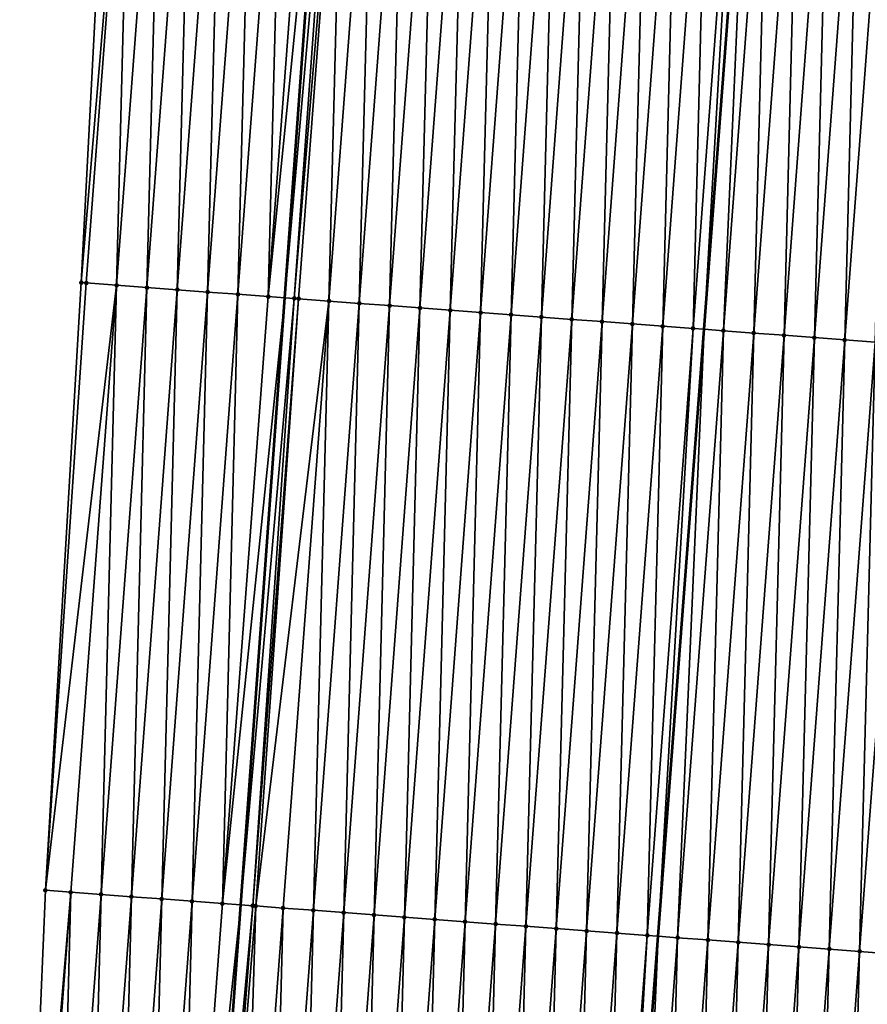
# Model space of a CAD drawing. Header units: feet. Extents: x 2017353 to 2024169, y 808050 to 818690.
# Tile 2 of 256: x 2023294 to 2023322, y 808108 to 808140. Entities that reach past the tile are written whole.
import ezdxf

# ---------------------------------------------------------------- set-up
doc = ezdxf.new("R2010")
doc.units = ezdxf.units.FT
doc.header["$MEASUREMENT"] = 0
for name, color, linetype, lineweight in [('EP_Travel Lane', 172, 'Continuous', 53), ('SB-Road Shots', 141, 'Continuous', 100), ('SB-Road X-Section', 40, 'Continuous', 13), ('STRIPING', 60, 'Continuous', 53)]:
    doc.layers.add(name, color=color, linetype=linetype, lineweight=lineweight)
doc.layers.add('I-77-MM15-17_SB-Surface-BORDER', color=7, linetype='Continuous')
doc.layers.add('I-77-MM15-17_SB-Surface-TIN', color=7, linetype='Continuous')

msp = doc.modelspace()

# ---------------------------------------------------------------- linework, layer by layer
at = {"layer": 'EP_Travel Lane'}
msp.add_polyline3d([(2023297.144549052, 808053.1801918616, 262.108566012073), (2023298.465888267, 808071.3906786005, 261.7733498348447), (2023299.91304432, 808091.3351529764, 261.4158986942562), (2023301.360191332, 808111.2795027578, 261.0518906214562), (2023302.807317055, 808131.2235591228, 260.6724204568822), (2023304.254431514, 808151.1674602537, 260.2847669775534), (2023305.701522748, 808171.1110412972, 259.8802588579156), (2023307.148635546, 808191.05491953, 259.4914116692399), (2023308.595765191, 808210.9990299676, 259.1147900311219), (2023310.154967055, 808231.0268265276, 258.8486127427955), (2023311.716789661, 808250.964768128, 258.6502714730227), (2023313.27859072, 808270.9024346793, 258.4243651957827), (2023314.840405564, 808290.8402771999, 258.2161055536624), (2023316.402233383, 808310.7782853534, 258.0244667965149)], dxfattribs=at)
at = {"layer": 'I-77-MM15-17_SB-Surface-BORDER', "color": 3, "linetype": 'Continuous', "lineweight": -3}
msp.add_polyline3d([(2023294.088055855, 808091.7698975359, 261.1344554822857), (2023294.932003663, 808111.7585623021, 260.7044004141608), (2023296.110239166, 808131.7229791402, 260.3272365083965), (2023297.15125774, 808151.6981492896, 259.9702686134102), (2023298.536597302, 808171.646936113, 259.5940518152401), (2023301.162724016, 808191.5014400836, 259.1899146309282), (2023302.276685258, 808211.470397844, 258.7962262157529), (2023303.975671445, 808231.5116485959, 258.5690934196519)], dxfattribs=at)
at = {"layer": 'I-77-MM15-17_SB-Surface-TIN', "color": 128, "linetype": 'Continuous', "lineweight": -3}
for points in [[(2023296.110239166, 808131.7229791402, 260.3272365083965), (2023297.782666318, 808151.6509801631, 259.9984541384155), (2023297.15125774, 808151.6981492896, 259.9702686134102)], [(2023296.110239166, 808131.7229791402, 260.3272365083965), (2023296.276037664, 808131.710602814, 260.3351396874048), (2023297.782666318, 808151.6509801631, 259.9984541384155)], [(2023296.276037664, 808131.710602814, 260.3351396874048), (2023297.273260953, 808131.63612819, 260.3808356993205), (2023297.782666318, 808151.6509801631, 259.9984541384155)], [(2023297.273260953, 808131.63612819, 260.3808356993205), (2023298.77987859, 808151.5763597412, 260.0364686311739), (2023297.782666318, 808151.6509801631, 259.9984541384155)], [(2023297.273260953, 808131.63612819, 260.3808356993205), (2023298.270473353, 808131.5615094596, 260.4189390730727), (2023298.77987859, 808151.5763597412, 260.0364686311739)], [(2023298.270473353, 808131.5615094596, 260.4189390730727), (2023299.777085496, 808151.5016682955, 260.0707410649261), (2023298.77987859, 808151.5763597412, 260.0364686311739)], [(2023298.270473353, 808131.5615094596, 260.4189390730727), (2023299.267710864, 808131.4872230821, 260.4745533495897), (2023299.777085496, 808151.5016682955, 260.0707410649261)], [(2023299.267710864, 808131.4872230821, 260.4745533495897), (2023300.774312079, 808151.4272372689, 260.1187343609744), (2023299.777085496, 808151.5016682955, 260.0707410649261)], [(2023299.267710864, 808131.4872230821, 260.4745533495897), (2023300.264953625, 808131.413006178, 260.5338280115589), (2023300.774312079, 808151.4272372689, 260.1187343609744)], [(2023300.264953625, 808131.413006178, 260.5338280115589), (2023301.771539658, 808151.3528194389, 260.1674229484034), (2023300.774312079, 808151.4272372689, 260.1187343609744)], [(2023300.264953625, 808131.413006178, 260.5338280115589), (2023301.262183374, 808131.3386170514, 260.5840286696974), (2023301.771539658, 808151.3528194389, 260.1674229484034)], [(2023301.262183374, 808131.3386170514, 260.5840286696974), (2023302.768756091, 808151.2782540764, 260.2083384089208), (2023301.771539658, 808151.3528194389, 260.1674229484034)], [(2023301.262183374, 808131.3386170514, 260.5840286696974), (2023302.259421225, 808131.2643351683, 260.6398797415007), (2023302.768756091, 808151.2782540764, 260.2083384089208)], [(2023302.259421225, 808131.2643351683, 260.6398797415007), (2023303.765982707, 808151.2038235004, 260.2563554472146), (2023302.768756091, 808151.2782540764, 260.2083384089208)], [(2023302.259421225, 808131.2643351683, 260.6398797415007), (2023304.254431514, 808151.1674602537, 260.2847669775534), (2023303.765982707, 808151.2038235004, 260.2563554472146)], [(2023302.259421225, 808131.2643351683, 260.6398797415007), (2023302.807317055, 808131.2235591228, 260.6724204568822), (2023304.254431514, 808151.1674602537, 260.2847669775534)], [(2023304.543140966, 808151.1459668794, 260.3015602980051), (2023304.254431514, 808151.1674602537, 260.2847669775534), (2023302.807317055, 808131.2235591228, 260.6724204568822)], [(2023303.114701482, 808131.200682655, 260.6906766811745), (2023304.543140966, 808151.1459668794, 260.3015602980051), (2023302.807317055, 808131.2235591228, 260.6724204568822)], [(2023303.114701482, 808131.200682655, 260.6906766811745), (2023304.763215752, 808151.1294780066, 260.3088552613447), (2023304.543140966, 808151.1459668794, 260.3015602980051)], [(2023303.114701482, 808131.200682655, 260.6906766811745), (2023303.256658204, 808131.1900417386, 260.6951224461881), (2023304.763215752, 808151.1294780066, 260.3088552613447)], [(2023303.256658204, 808131.1900417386, 260.6951224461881), (2023304.253847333, 808131.1151150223, 260.716998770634), (2023304.763215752, 808151.1294780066, 260.3088552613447)], [(2023304.253847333, 808131.1151150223, 260.716998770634), (2023305.760401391, 808151.0545050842, 260.3282973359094), (2023304.763215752, 808151.1294780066, 260.3088552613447)], [(2023304.253847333, 808131.1151150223, 260.716998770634), (2023305.251044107, 808131.0402894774, 260.7442055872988), (2023305.760401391, 808151.0545050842, 260.3282973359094)], [(2023305.251044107, 808131.0402894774, 260.7442055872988), (2023306.757588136, 808150.9795468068, 260.348511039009), (2023305.760401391, 808151.0545050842, 260.3282973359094)], [(2023305.251044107, 808131.0402894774, 260.7442055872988), (2023306.248230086, 808130.965321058, 260.7638846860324), (2023306.757588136, 808150.9795468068, 260.348511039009)], [(2023306.248230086, 808130.965321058, 260.7638846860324), (2023307.754777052, 808150.9046172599, 260.3702384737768), (2023306.757588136, 808150.9795468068, 260.348511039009)], [(2023306.248230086, 808130.965321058, 260.7638846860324), (2023307.245413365, 808130.8903168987, 260.7816807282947), (2023307.754777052, 808150.9046172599, 260.3702384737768)], [(2023307.245413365, 808130.8903168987, 260.7816807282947), (2023308.751962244, 808150.8296384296, 260.3893692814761), (2023307.754777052, 808150.9046172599, 260.3702384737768)], [(2023307.245413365, 808130.8903168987, 260.7816807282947), (2023308.242602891, 808130.8153954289, 260.8038334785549), (2023308.751962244, 808150.8296384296, 260.3893692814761)], [(2023308.242602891, 808130.8153954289, 260.8038334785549), (2023309.749151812, 808150.7547175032, 260.411550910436), (2023308.751962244, 808150.8296384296, 260.3893692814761)], [(2023308.242602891, 808130.8153954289, 260.8038334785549), (2023309.239793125, 808130.7404833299, 260.8264799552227), (2023309.749151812, 808150.7547175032, 260.411550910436)], [(2023309.239793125, 808130.7404833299, 260.8264799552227), (2023310.746341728, 808150.6798011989, 260.4339760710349), (2023309.749151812, 808150.7547175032, 260.411550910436)], [(2023309.239793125, 808130.7404833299, 260.8264799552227), (2023310.236980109, 808130.6655282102, 260.8468597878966), (2023310.746341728, 808150.6798011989, 260.4339760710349)], [(2023310.236980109, 808130.6655282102, 260.8468597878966), (2023311.743528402, 808150.6048419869, 260.4541405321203), (2023310.746341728, 808150.6798011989, 260.4339760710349)], [(2023310.236980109, 808130.6655282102, 260.8468597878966), (2023311.234161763, 808130.590502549, 260.8635229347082), (2023311.743528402, 808150.6048419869, 260.4541405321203)], [(2023311.234161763, 808130.590502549, 260.8635229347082), (2023312.740710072, 808150.5298165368, 260.4708150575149), (2023311.743528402, 808150.6048419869, 260.4541405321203)], [(2023311.234161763, 808130.590502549, 260.8635229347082), (2023312.231342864, 808130.5154695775, 260.8798009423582), (2023312.740710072, 808150.5298165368, 260.4708150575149)], [(2023312.231342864, 808130.5154695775, 260.8798009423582), (2023313.737892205, 808150.4547972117, 260.487812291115), (2023312.740710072, 808150.5298165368, 260.4708150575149)], [(2023312.231342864, 808130.5154695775, 260.8798009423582), (2023313.228529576, 808130.4405108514, 260.8999907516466), (2023313.737892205, 808150.4547972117, 260.487812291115)], [(2023313.228529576, 808130.4405108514, 260.8999907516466), (2023314.735078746, 808150.3798362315, 260.5078835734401), (2023313.737892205, 808150.4547972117, 260.487812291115)], [(2023313.228529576, 808130.4405108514, 260.8999907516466), (2023314.225720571, 808130.3656088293, 260.9231681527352), (2023314.735078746, 808150.3798362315, 260.5078835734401)], [(2023314.225720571, 808130.3656088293, 260.9231681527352), (2023315.732269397, 808150.3049296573, 260.53082138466), (2023314.735078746, 808150.3798362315, 260.5078835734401)], [(2023314.225720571, 808130.3656088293, 260.9231681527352), (2023315.222914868, 808130.2907505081, 260.9486480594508), (2023315.732269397, 808150.3049296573, 260.53082138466)], [(2023315.222914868, 808130.2907505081, 260.9486480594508), (2023316.7294614, 808150.2300409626, 260.5547012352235), (2023315.732269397, 808150.3049296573, 260.53082138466)], [(2023315.222914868, 808130.2907505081, 260.9486480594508), (2023316.220107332, 808130.2158679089, 260.97284881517), (2023316.7294614, 808150.2300409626, 260.5547012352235)], [(2023316.220107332, 808130.2158679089, 260.97284881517), (2023317.726641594, 808150.1549959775, 260.5703465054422), (2023316.7294614, 808150.2300409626, 260.5547012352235)], [(2023316.220107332, 808130.2158679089, 260.97284881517), (2023316.585269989, 808130.188389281, 260.9787083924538), (2023317.726641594, 808150.1549959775, 260.5703465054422)], [(2023317.726641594, 808150.1549959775, 260.5703465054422), (2023316.585269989, 808130.188389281, 260.9787083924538), (2023318.097743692, 808150.127099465, 260.5778239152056)], [(2023317.217288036, 808130.1408296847, 260.9888500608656), (2023318.097743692, 808150.127099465, 260.5778239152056), (2023316.585269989, 808130.188389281, 260.9787083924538)], [(2023317.217288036, 808130.1408296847, 260.9888500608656), (2023318.723828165, 808150.0800354, 260.5904390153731), (2023318.097743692, 808150.127099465, 260.5778239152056)], [(2023317.217288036, 808130.1408296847, 260.9888500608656), (2023318.21446438, 808130.0657337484, 261.0018105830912), (2023318.723828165, 808150.0800354, 260.5904390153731)], [(2023318.21446438, 808130.0657337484, 261.0018105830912), (2023319.721003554, 808150.0049268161, 260.6027334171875), (2023318.723828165, 808150.0800354, 260.5904390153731)], [(2023318.21446438, 808130.0657337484, 261.0018105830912), (2023319.211640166, 808129.990630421, 261.0143816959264), (2023319.721003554, 808150.0049268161, 260.6027334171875)], [(2023319.211640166, 808129.990630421, 261.0143816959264), (2023320.718179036, 808149.9298194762, 260.6150933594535), (2023319.721003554, 808150.0049268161, 260.6027334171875)], [(2023319.211640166, 808129.990630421, 261.0143816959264), (2023320.20882023, 808129.9155837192, 261.0299362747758), (2023320.718179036, 808149.9298194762, 260.6150933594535)], [(2023320.20882023, 808129.9155837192, 261.0299362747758), (2023321.715357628, 808149.8547532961, 260.6296219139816), (2023320.718179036, 808149.9298194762, 260.6150933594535)], [(2023320.20882023, 808129.9155837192, 261.0299362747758), (2023321.206003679, 808129.8405818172, 261.0478512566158), (2023321.715357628, 808149.8547532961, 260.6296219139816)], [(2023321.206003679, 808129.8405818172, 261.0478512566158), (2023322.712542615, 808149.7797717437, 260.648609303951), (2023321.715357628, 808149.8547532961, 260.6296219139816)], [(2023321.206003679, 808129.8405818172, 261.0478512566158), (2023322.203187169, 808129.7655804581, 261.065794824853), (2023322.712542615, 808149.7797717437, 260.648609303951)], [(2023294.932003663, 808111.7585623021, 260.7044004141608), (2023296.276037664, 808131.710602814, 260.3351396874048), (2023296.110239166, 808131.7229791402, 260.3272365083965)], [(2023294.932003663, 808111.7585623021, 260.7044004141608), (2023297.273260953, 808131.63612819, 260.3808356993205), (2023296.276037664, 808131.710602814, 260.3351396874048)], [(2023294.932003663, 808111.7585623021, 260.7044004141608), (2023295.766676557, 808111.6963365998, 260.748375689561), (2023297.273260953, 808131.63612819, 260.3808356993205)], [(2023295.766676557, 808111.6963365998, 260.748375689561), (2023296.763888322, 808111.6217094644, 260.7860362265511), (2023297.273260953, 808131.63612819, 260.3808356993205)], [(2023296.763888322, 808111.6217094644, 260.7860362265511), (2023298.270473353, 808131.5615094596, 260.4189390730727), (2023297.273260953, 808131.63612819, 260.3808356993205)], [(2023296.763888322, 808111.6217094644, 260.7860362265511), (2023297.761125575, 808111.5474196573, 260.8414698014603), (2023298.270473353, 808131.5615094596, 260.4189390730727)], [(2023297.761125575, 808111.5474196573, 260.8414698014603), (2023299.267710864, 808131.4872230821, 260.4745533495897), (2023298.270473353, 808131.5615094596, 260.4189390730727)], [(2023297.761125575, 808111.5474196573, 260.8414698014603), (2023298.758375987, 808111.4733040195, 260.9060799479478), (2023299.267710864, 808131.4872230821, 260.4745533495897)], [(2023298.758375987, 808111.4733040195, 260.9060799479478), (2023300.264953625, 808131.413006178, 260.5338280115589), (2023299.267710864, 808131.4872230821, 260.4745533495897)], [(2023298.758375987, 808111.4733040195, 260.9060799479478), (2023299.755614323, 808111.3990285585, 260.9622693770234), (2023300.264953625, 808131.413006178, 260.5338280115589)], [(2023299.755614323, 808111.3990285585, 260.9622693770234), (2023301.262183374, 808131.3386170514, 260.5840286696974), (2023300.264953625, 808131.413006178, 260.5338280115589)], [(2023299.755614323, 808111.3990285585, 260.9622693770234), (2023300.752853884, 808111.3247693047, 261.019312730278), (2023301.262183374, 808131.3386170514, 260.5840286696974)], [(2023300.752853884, 808111.3247693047, 261.019312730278), (2023302.259421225, 808131.2643351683, 260.6398797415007), (2023301.262183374, 808131.3386170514, 260.5840286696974)], [(2023300.752853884, 808111.3247693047, 261.019312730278), (2023302.807317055, 808131.2235591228, 260.6724204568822), (2023302.259421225, 808131.2643351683, 260.6398797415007)], [(2023300.752853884, 808111.3247693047, 261.019312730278), (2023301.360191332, 808111.2795027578, 261.0518906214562), (2023302.807317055, 808131.2235591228, 260.6724204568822)], [(2023303.114701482, 808131.200682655, 260.6906766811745), (2023302.807317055, 808131.2235591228, 260.6724204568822), (2023301.360191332, 808111.2795027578, 261.0518906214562)], [(2023301.750088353, 808111.2504426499, 261.0728048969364), (2023303.114701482, 808131.200682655, 260.6906766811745), (2023301.360191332, 808111.2795027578, 261.0518906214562)], [(2023301.750088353, 808111.2504426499, 261.0728048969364), (2023303.256658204, 808131.1900417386, 260.6951224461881), (2023303.114701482, 808131.200682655, 260.6906766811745)], [(2023301.750088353, 808111.2504426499, 261.0728048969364), (2023301.847683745, 808111.2431374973, 261.0764108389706), (2023303.256658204, 808131.1900417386, 260.6951224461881)], [(2023301.847683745, 808111.2431374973, 261.0764108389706), (2023304.253847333, 808131.1151150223, 260.716998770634), (2023303.256658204, 808131.1900417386, 260.6951224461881)], [(2023301.847683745, 808111.2431374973, 261.0764108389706), (2023302.747285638, 808111.175623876, 261.100368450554), (2023304.253847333, 808131.1151150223, 260.716998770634)], [(2023302.747285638, 808111.175623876, 261.100368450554), (2023303.744478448, 808111.1007458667, 261.1248110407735), (2023304.253847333, 808131.1151150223, 260.716998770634)], [(2023303.744478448, 808111.1007458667, 261.1248110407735), (2023305.251044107, 808131.0402894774, 260.7442055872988), (2023304.253847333, 808131.1151150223, 260.716998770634)], [(2023303.744478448, 808111.1007458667, 261.1248110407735), (2023304.741661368, 808111.0257369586, 261.1423568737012), (2023305.251044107, 808131.0402894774, 260.7442055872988)], [(2023304.741661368, 808111.0257369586, 261.1423568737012), (2023306.248230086, 808130.965321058, 260.7638846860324), (2023305.251044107, 808131.0402894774, 260.7442055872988)], [(2023304.741661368, 808111.0257369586, 261.1423568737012), (2023305.738846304, 808110.9507547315, 261.1613084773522), (2023306.248230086, 808130.965321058, 260.7638846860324)], [(2023305.738846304, 808110.9507547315, 261.1613084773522), (2023307.245413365, 808130.8903168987, 260.7816807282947), (2023306.248230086, 808130.965321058, 260.7638846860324)], [(2023305.738846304, 808110.9507547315, 261.1613084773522), (2023306.736034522, 808110.8758159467, 261.1825489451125), (2023307.245413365, 808130.8903168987, 260.7816807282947)], [(2023306.736034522, 808110.8758159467, 261.1825489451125), (2023308.242602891, 808130.8153954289, 260.8038334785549), (2023307.245413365, 808130.8903168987, 260.7816807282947)], [(2023306.736034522, 808110.8758159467, 261.1825489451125), (2023307.733220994, 808110.8008540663, 261.2025725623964), (2023308.242602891, 808130.8153954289, 260.8038334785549)], [(2023307.733220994, 808110.8008540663, 261.2025725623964), (2023309.239793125, 808130.7404833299, 260.8264799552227), (2023308.242602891, 808130.8153954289, 260.8038334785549)], [(2023307.733220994, 808110.8008540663, 261.2025725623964), (2023308.73040568, 808110.7258685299, 261.2213498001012), (2023309.239793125, 808130.7404833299, 260.8264799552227)], [(2023308.73040568, 808110.7258685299, 261.2213498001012), (2023310.236980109, 808130.6655282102, 260.8468597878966), (2023309.239793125, 808130.7404833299, 260.8264799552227)], [(2023308.73040568, 808110.7258685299, 261.2213498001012), (2023309.72758757, 808110.650845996, 261.2381777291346), (2023310.236980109, 808130.6655282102, 260.8468597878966)], [(2023309.72758757, 808110.650845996, 261.2381777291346), (2023311.234161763, 808130.590502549, 260.8635229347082), (2023310.236980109, 808130.6655282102, 260.8468597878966)], [(2023309.72758757, 808110.650845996, 261.2381777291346), (2023310.724770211, 808110.5758334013, 261.2555293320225), (2023311.234161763, 808130.590502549, 260.8635229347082)], [(2023310.724770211, 808110.5758334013, 261.2555293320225), (2023312.231342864, 808130.5154695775, 260.8798009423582), (2023311.234161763, 808130.590502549, 260.8635229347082)], [(2023310.724770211, 808110.5758334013, 261.2555293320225), (2023311.721958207, 808110.5008916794, 261.2766150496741), (2023312.231342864, 808130.5154695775, 260.8798009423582)], [(2023311.721958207, 808110.5008916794, 261.2766150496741), (2023313.228529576, 808130.4405108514, 260.8999907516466), (2023312.231342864, 808130.5154695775, 260.8798009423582)], [(2023311.721958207, 808110.5008916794, 261.2766150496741), (2023312.719148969, 808110.4259865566, 261.2996290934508), (2023313.228529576, 808130.4405108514, 260.8999907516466)], [(2023312.719148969, 808110.4259865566, 261.2996290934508), (2023314.225720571, 808130.3656088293, 260.9231681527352), (2023313.228529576, 808130.4405108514, 260.8999907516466)], [(2023312.719148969, 808110.4259865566, 261.2996290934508), (2023313.716343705, 808110.3511340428, 261.3254149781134), (2023314.225720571, 808130.3656088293, 260.9231681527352)], [(2023313.716343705, 808110.3511340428, 261.3254149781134), (2023315.222914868, 808130.2907505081, 260.9486480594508), (2023314.225720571, 808130.3656088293, 260.9231681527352)], [(2023313.716343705, 808110.3511340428, 261.3254149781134), (2023314.713529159, 808110.2761586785, 261.3447281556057), (2023315.222914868, 808130.2907505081, 260.9486480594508)], [(2023314.713529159, 808110.2761586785, 261.3447281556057), (2023316.220107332, 808130.2158679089, 260.97284881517), (2023315.222914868, 808130.2907505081, 260.9486480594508)], [(2023314.713529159, 808110.2761586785, 261.3447281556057), (2023315.072757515, 808110.2491679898, 261.3526603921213), (2023316.220107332, 808130.2158679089, 260.97284881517)], [(2023316.220107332, 808130.2158679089, 260.97284881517), (2023315.072757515, 808110.2491679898, 261.3526603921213), (2023316.585269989, 808130.188389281, 260.9787083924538)], [(2023315.710718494, 808110.2012346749, 261.3667474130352), (2023316.585269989, 808130.188389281, 260.9787083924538), (2023315.072757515, 808110.2491679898, 261.3526603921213)], [(2023315.710718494, 808110.2012346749, 261.3667474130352), (2023317.217288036, 808130.1408296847, 260.9888500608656), (2023316.585269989, 808130.188389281, 260.9787083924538)], [(2023315.710718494, 808110.2012346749, 261.3667474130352), (2023316.7078961, 808110.1261554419, 261.3805880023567), (2023317.217288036, 808130.1408296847, 260.9888500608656)], [(2023316.7078961, 808110.1261554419, 261.3805880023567), (2023318.21446438, 808130.0657337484, 261.0018105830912), (2023317.217288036, 808130.1408296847, 260.9888500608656)], [(2023316.7078961, 808110.1261554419, 261.3805880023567), (2023317.705072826, 808110.0510645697, 261.3938153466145), (2023318.21446438, 808130.0657337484, 261.0018105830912)], [(2023317.705072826, 808110.0510645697, 261.3938153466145), (2023319.211640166, 808129.990630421, 261.0143816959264), (2023318.21446438, 808130.0657337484, 261.0018105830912)], [(2023317.705072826, 808110.0510645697, 261.3938153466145), (2023318.702252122, 808109.976007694, 261.4088338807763), (2023319.211640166, 808129.990630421, 261.0143816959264)], [(2023318.702252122, 808109.976007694, 261.4088338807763), (2023320.20882023, 808129.9155837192, 261.0299362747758), (2023319.211640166, 808129.990630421, 261.0143816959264)], [(2023318.702252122, 808109.976007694, 261.4088338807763), (2023319.699437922, 808109.9010369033, 261.428388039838), (2023320.20882023, 808129.9155837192, 261.0299362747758)], [(2023319.699437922, 808109.9010369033, 261.428388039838), (2023321.206003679, 808129.8405818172, 261.0478512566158), (2023320.20882023, 808129.9155837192, 261.0299362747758)], [(2023319.699437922, 808109.9010369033, 261.428388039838), (2023320.696622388, 808109.8260484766, 261.4470129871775), (2023321.206003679, 808129.8405818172, 261.0478512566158)], [(2023320.696622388, 808109.8260484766, 261.4470129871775), (2023322.203187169, 808129.7655804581, 261.065794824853), (2023321.206003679, 808129.8405818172, 261.0478512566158)], [(2023320.696622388, 808109.8260484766, 261.4470129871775), (2023321.693806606, 808109.7510567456, 261.4654638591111), (2023322.203187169, 808129.7655804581, 261.065794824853)], [(2023321.693806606, 808109.7510567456, 261.4654638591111), (2023323.200369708, 808129.6905665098, 261.0830751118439), (2023322.203187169, 808129.7655804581, 261.065794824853)], [(2023321.693806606, 808109.7510567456, 261.4654638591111), (2023322.690987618, 808109.6760225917, 261.4816795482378), (2023323.200369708, 808129.6905665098, 261.0830751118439)], [(2023294.088055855, 808091.7698975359, 261.1344554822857), (2023295.766676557, 808111.6963365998, 260.748375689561), (2023294.932003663, 808111.7585623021, 260.7044004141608)], [(2023294.088055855, 808091.7698975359, 261.1344554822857), (2023294.260129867, 808091.7570440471, 261.142201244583), (2023295.766676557, 808111.6963365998, 260.748375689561)], [(2023294.260129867, 808091.7570440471, 261.142201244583), (2023295.257347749, 808091.68249786, 261.1841270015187), (2023295.766676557, 808111.6963365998, 260.748375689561)], [(2023295.257347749, 808091.68249786, 261.1841270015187), (2023296.763888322, 808111.6217094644, 260.7860362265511), (2023295.766676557, 808111.6963365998, 260.748375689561)], [(2023295.257347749, 808091.68249786, 261.1841270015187), (2023296.254572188, 808091.6080384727, 261.2306260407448), (2023296.763888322, 808111.6217094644, 260.7860362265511)], [(2023296.254572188, 808091.6080384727, 261.2306260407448), (2023297.761125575, 808111.5474196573, 260.8414698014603), (2023296.763888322, 808111.6217094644, 260.7860362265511)], [(2023296.254572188, 808091.6080384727, 261.2306260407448), (2023297.251817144, 808091.5338506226, 261.2914317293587), (2023297.761125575, 808111.5474196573, 260.8414698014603)], [(2023297.251817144, 808091.5338506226, 261.2914317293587), (2023298.758375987, 808111.4733040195, 260.9060799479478), (2023297.761125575, 808111.5474196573, 260.8414698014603)], [(2023297.251817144, 808091.5338506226, 261.2914317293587), (2023298.249041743, 808091.4593933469, 261.3380420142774), (2023298.758375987, 808111.4733040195, 260.9060799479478)], [(2023298.249041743, 808091.4593933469, 261.3380420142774), (2023299.755614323, 808111.3990285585, 260.9622693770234), (2023298.758375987, 808111.4733040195, 260.9060799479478)], [(2023298.249041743, 808091.4593933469, 261.3380420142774), (2023299.2462706, 808091.3849924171, 261.3876210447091), (2023299.755614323, 808111.3990285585, 260.9622693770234)], [(2023299.2462706, 808091.3849924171, 261.3876210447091), (2023300.752853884, 808111.3247693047, 261.019312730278), (2023299.755614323, 808111.3990285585, 260.9622693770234)], [(2023299.2462706, 808091.3849924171, 261.3876210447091), (2023301.360191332, 808111.2795027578, 261.0518906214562), (2023300.752853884, 808111.3247693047, 261.019312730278)], [(2023299.2462706, 808091.3849924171, 261.3876210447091), (2023299.91304432, 808091.3351529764, 261.4158986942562), (2023301.360191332, 808111.2795027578, 261.0518906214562)], [(2023301.750088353, 808111.2504426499, 261.0728048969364), (2023301.360191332, 808111.2795027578, 261.0518906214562), (2023299.91304432, 808091.3351529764, 261.4158986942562)], [(2023300.243489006, 808091.3104531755, 261.429912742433), (2023301.750088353, 808111.2504426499, 261.0728048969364), (2023299.91304432, 808091.3351529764, 261.4158986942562)], [(2023300.243489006, 808091.3104531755, 261.429912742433), (2023301.847683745, 808111.2431374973, 261.0764108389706), (2023301.750088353, 808111.2504426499, 261.0728048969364)], [(2023300.243489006, 808091.3104531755, 261.429912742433), (2023301.240684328, 808091.2356084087, 261.4561070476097), (2023301.847683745, 808111.2431374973, 261.0764108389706)], [(2023301.240684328, 808091.2356084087, 261.4561070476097), (2023302.747285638, 808111.175623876, 261.100368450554), (2023301.847683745, 808111.2431374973, 261.0764108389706)], [(2023301.240684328, 808091.2356084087, 261.4561070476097), (2023302.237870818, 808091.1606467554, 261.476142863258), (2023302.747285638, 808111.175623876, 261.100368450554)], [(2023302.237870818, 808091.1606467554, 261.476142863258), (2023303.744478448, 808111.1007458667, 261.1248110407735), (2023302.747285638, 808111.175623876, 261.100368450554)], [(2023302.237870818, 808091.1606467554, 261.476142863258), (2023303.235052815, 808091.0856256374, 261.4930456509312), (2023303.744478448, 808111.1007458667, 261.1248110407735)], [(2023303.235052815, 808091.0856256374, 261.4930456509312), (2023304.741661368, 808111.0257369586, 261.1423568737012), (2023303.744478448, 808111.1007458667, 261.1248110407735)], [(2023303.235052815, 808091.0856256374, 261.4930456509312), (2023304.232235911, 808091.0106190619, 261.5107146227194), (2023304.741661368, 808111.0257369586, 261.1423568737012)], [(2023304.232235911, 808091.0106190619, 261.5107146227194), (2023305.738846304, 808110.9507547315, 261.1613084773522), (2023304.741661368, 808111.0257369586, 261.1423568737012)], [(2023304.232235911, 808091.0106190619, 261.5107146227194), (2023305.229423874, 808090.9356769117, 261.5317780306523), (2023305.738846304, 808110.9507547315, 261.1613084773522)], [(2023305.229423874, 808090.9356769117, 261.5317780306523), (2023306.736034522, 808110.8758159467, 261.1825489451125), (2023305.738846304, 808110.9507547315, 261.1613084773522)], [(2023305.229423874, 808090.9356769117, 261.5317780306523), (2023306.226612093, 808090.8607381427, 261.5530195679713), (2023306.736034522, 808110.8758159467, 261.1825489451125)], [(2023306.226612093, 808090.8607381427, 261.5530195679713), (2023307.733220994, 808110.8008540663, 261.2025725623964), (2023306.736034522, 808110.8758159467, 261.1825489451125)], [(2023306.226612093, 808090.8607381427, 261.5530195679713), (2023307.223796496, 808090.7857488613, 261.57159973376), (2023307.733220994, 808110.8008540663, 261.2025725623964)], [(2023307.223796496, 808090.7857488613, 261.57159973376), (2023308.73040568, 808110.7258685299, 261.2213498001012), (2023307.733220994, 808110.8008540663, 261.2025725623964)], [(2023307.223796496, 808090.7857488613, 261.57159973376), (2023308.220975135, 808090.710683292, 261.5861604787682), (2023308.73040568, 808110.7258685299, 261.2213498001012)], [(2023308.220975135, 808090.710683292, 261.5861604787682), (2023309.72758757, 808110.650845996, 261.2381777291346), (2023308.73040568, 808110.7258685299, 261.2213498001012)], [(2023308.220975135, 808090.710683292, 261.5861604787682), (2023309.218157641, 808090.6356689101, 261.6034181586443), (2023309.72758757, 808110.650845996, 261.2381777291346)], [(2023309.218157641, 808090.6356689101, 261.6034181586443), (2023310.724770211, 808110.5758334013, 261.2555293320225), (2023309.72758757, 808110.650845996, 261.2381777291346)], [(2023309.218157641, 808090.6356689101, 261.6034181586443), (2023310.215343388, 808090.5606974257, 261.622936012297), (2023310.724770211, 808110.5758334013, 261.2555293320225)], [(2023310.215343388, 808090.5606974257, 261.622936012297), (2023311.721958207, 808110.5008916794, 261.2766150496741), (2023310.724770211, 808110.5758334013, 261.2555293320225)], [(2023310.215343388, 808090.5606974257, 261.622936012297), (2023311.212532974, 808090.4857767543, 261.6451310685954), (2023311.721958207, 808110.5008916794, 261.2766150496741)], [(2023311.212532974, 808090.4857767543, 261.6451310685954), (2023312.719148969, 808110.4259865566, 261.2996290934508), (2023311.721958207, 808110.5008916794, 261.2766150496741)], [(2023311.212532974, 808090.4857767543, 261.6451310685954), (2023312.209726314, 808090.4109057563, 261.669943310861), (2023312.719148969, 808110.4259865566, 261.2996290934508)], [(2023312.209726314, 808090.4109057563, 261.669943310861), (2023313.716343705, 808110.3511340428, 261.3254149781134), (2023312.719148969, 808110.4259865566, 261.2996290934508)], [(2023312.209726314, 808090.4109057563, 261.669943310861), (2023313.206922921, 808090.3360779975, 261.6970337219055), (2023313.716343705, 808110.3511340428, 261.3254149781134)], [(2023313.206922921, 808090.3360779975, 261.6970337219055), (2023314.713529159, 808110.2761586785, 261.3447281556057), (2023313.716343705, 808110.3511340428, 261.3254149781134)], [(2023313.206922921, 808090.3360779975, 261.6970337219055), (2023313.56021402, 808090.3095377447, 261.7050622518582), (2023314.713529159, 808110.2761586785, 261.3447281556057)], [(2023314.713529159, 808110.2761586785, 261.3447281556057), (2023313.56021402, 808090.3095377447, 261.7050622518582), (2023315.072757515, 808110.2491679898, 261.3526603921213)], [(2023314.204113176, 808090.2611661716, 261.7196948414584), (2023315.072757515, 808110.2491679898, 261.3526603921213), (2023313.56021402, 808090.3095377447, 261.7050622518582)], [(2023314.204113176, 808090.2611661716, 261.7196948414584), (2023315.710718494, 808110.2012346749, 261.3667474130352), (2023315.072757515, 808110.2491679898, 261.3526603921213)], [(2023314.204113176, 808090.2611661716, 261.7196948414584), (2023315.201293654, 808090.1861249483, 261.7355383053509), (2023315.710718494, 808110.2012346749, 261.3667474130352)], [(2023315.201293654, 808090.1861249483, 261.7355383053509), (2023316.7078961, 808110.1261554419, 261.3805880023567), (2023315.710718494, 808110.2012346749, 261.3667474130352)], [(2023315.201293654, 808090.1861249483, 261.7355383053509), (2023316.198471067, 808090.1110431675, 261.7492448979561), (2023316.7078961, 808110.1261554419, 261.3805880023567)], [(2023316.198471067, 808090.1110431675, 261.7492448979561), (2023317.705072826, 808110.0510645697, 261.3938153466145), (2023316.7078961, 808110.1261554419, 261.3805880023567)], [(2023316.198471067, 808090.1110431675, 261.7492448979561), (2023317.195652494, 808090.0360144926, 261.765749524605), (2023317.705072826, 808110.0510645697, 261.3938153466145)], [(2023317.195652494, 808090.0360144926, 261.765749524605), (2023318.702252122, 808109.976007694, 261.4088338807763), (2023317.705072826, 808110.0510645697, 261.3938153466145)], [(2023317.195652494, 808090.0360144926, 261.765749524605), (2023318.192838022, 808089.9610401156, 261.7851149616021), (2023318.702252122, 808109.976007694, 261.4088338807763)], [(2023318.192838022, 808089.9610401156, 261.7851149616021), (2023319.699437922, 808109.9010369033, 261.428388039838), (2023318.702252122, 808109.976007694, 261.4088338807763)], [(2023318.192838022, 808089.9610401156, 261.7851149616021), (2023319.190023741, 808089.8860682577, 261.8046131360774), (2023319.699437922, 808109.9010369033, 261.428388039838)], [(2023319.190023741, 808089.8860682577, 261.8046131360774), (2023320.696622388, 808109.8260484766, 261.4470129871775), (2023319.699437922, 808109.9010369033, 261.428388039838)], [(2023319.190023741, 808089.8860682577, 261.8046131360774), (2023320.187206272, 808089.8110541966, 261.8218877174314), (2023320.696622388, 808109.8260484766, 261.4470129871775)], [(2023320.187206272, 808089.8110541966, 261.8218877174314), (2023321.693806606, 808109.7510567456, 261.4654638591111), (2023320.696622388, 808109.8260484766, 261.4470129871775)], [(2023320.187206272, 808089.8110541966, 261.8218877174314), (2023321.184388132, 808089.7360312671, 261.8386950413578), (2023321.693806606, 808109.7510567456, 261.4654638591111)], [(2023321.184388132, 808089.7360312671, 261.8386950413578), (2023322.690987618, 808109.6760225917, 261.4816795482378), (2023321.693806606, 808109.7510567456, 261.4654638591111)], [(2023321.184388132, 808089.7360312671, 261.8386950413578), (2023322.181569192, 808089.6609977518, 261.8549446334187), (2023322.690987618, 808109.6760225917, 261.4816795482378)]]:
    msp.add_3dface(points, dxfattribs=at)
at = {"layer": 'SB-Road Shots', "lineweight": 100}
for p in [(2023296.110239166, 808131.7229791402, 260.3272365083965), (2023296.276037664, 808131.710602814, 260.3351396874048), (2023297.273260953, 808131.63612819, 260.3808356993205), (2023298.270473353, 808131.5615094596, 260.4189390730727), (2023299.267710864, 808131.4872230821, 260.4745533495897), (2023300.264953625, 808131.413006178, 260.5338280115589), (2023301.262183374, 808131.3386170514, 260.5840286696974), (2023302.259421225, 808131.2643351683, 260.6398797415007), (2023303.114701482, 808131.200682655, 260.6906766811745), (2023303.256658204, 808131.1900417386, 260.6951224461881), (2023304.253847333, 808131.1151150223, 260.716998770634), (2023305.251044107, 808131.0402894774, 260.7442055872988), (2023306.248230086, 808130.965321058, 260.7638846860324), (2023307.245413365, 808130.8903168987, 260.7816807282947), (2023308.242602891, 808130.8153954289, 260.8038334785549), (2023309.239793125, 808130.7404833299, 260.8264799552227), (2023310.236980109, 808130.6655282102, 260.8468597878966), (2023311.234161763, 808130.590502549, 260.8635229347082), (2023312.231342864, 808130.5154695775, 260.8798009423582), (2023313.228529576, 808130.4405108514, 260.8999907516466), (2023314.225720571, 808130.3656088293, 260.9231681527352), (2023315.222914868, 808130.2907505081, 260.9486480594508), (2023316.220107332, 808130.2158679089, 260.97284881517), (2023317.217288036, 808130.1408296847, 260.9888500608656), (2023318.21446438, 808130.0657337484, 261.0018105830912), (2023319.211640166, 808129.990630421, 261.0143816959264), (2023320.20882023, 808129.9155837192, 261.0299362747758), (2023321.206003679, 808129.8405818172, 261.0478512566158), (2023294.932003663, 808111.7585623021, 260.7044004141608), (2023295.766676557, 808111.6963365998, 260.748375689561), (2023296.763888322, 808111.6217094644, 260.7860362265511), (2023297.761125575, 808111.5474196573, 260.8414698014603), (2023298.758375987, 808111.4733040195, 260.9060799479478), (2023299.755614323, 808111.3990285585, 260.9622693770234), (2023300.752853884, 808111.3247693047, 261.019312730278), (2023301.750088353, 808111.2504426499, 261.0728048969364), (2023301.847683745, 808111.2431374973, 261.0764108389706), (2023302.747285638, 808111.175623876, 261.100368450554), (2023303.744478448, 808111.1007458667, 261.1248110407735), (2023304.741661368, 808111.0257369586, 261.1423568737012), (2023305.738846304, 808110.9507547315, 261.1613084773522), (2023306.736034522, 808110.8758159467, 261.1825489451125), (2023307.733220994, 808110.8008540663, 261.2025725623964), (2023308.73040568, 808110.7258685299, 261.2213498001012), (2023309.72758757, 808110.650845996, 261.2381777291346), (2023310.724770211, 808110.5758334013, 261.2555293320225), (2023311.721958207, 808110.5008916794, 261.2766150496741), (2023312.719148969, 808110.4259865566, 261.2996290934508), (2023313.716343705, 808110.3511340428, 261.3254149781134), (2023314.713529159, 808110.2761586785, 261.3447281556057), (2023315.710718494, 808110.2012346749, 261.3667474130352), (2023316.7078961, 808110.1261554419, 261.3805880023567), (2023317.705072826, 808110.0510645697, 261.3938153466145), (2023318.702252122, 808109.976007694, 261.4088338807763), (2023319.699437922, 808109.9010369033, 261.428388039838), (2023320.696622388, 808109.8260484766, 261.4470129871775), (2023321.693806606, 808109.7510567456, 261.4654638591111)]:
    msp.add_point(p, dxfattribs=at)
at = {"layer": 'SB-Road X-Section', "extrusion": (-0.07532828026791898, -0.9969771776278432, 0.01903043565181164), "elevation": -958095.3466436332, "flags": 128}
msp.add_lwpolyline([(1956709.380300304, 18497.18280496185), (1956708.380300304, 18497.20363561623), (1956707.380300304, 18497.22365932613), (1956706.380300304, 18497.2423030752), (1956705.380300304, 18497.24880906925), (1956704.380300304, 18497.26152388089), (1956703.380300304, 18497.28543203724), (1956702.380300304, 18497.28418046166), (1956701.380300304, 18497.30254061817), (1956700.380300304, 18497.32089491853), (1956699.380300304, 18497.34386904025), (1956698.380300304, 18497.36566567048), (1956697.380300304, 18497.38349023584), (1956696.380300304, 18497.40150550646), (1956695.380300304, 18497.42150363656), (1956694.380300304, 18497.44498421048), (1956693.380300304, 18497.46606697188), (1956692.380300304, 18497.48506772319), (1956691.380300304, 18497.49749025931), (1956691.321183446, 18497.49769171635), (1956691.241183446, 18497.4972743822), (1956690.380300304, 18497.47238146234), (1956689.380300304, 18497.45438234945), (1956688.380300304, 18497.43634338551), (1956687.380300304, 18497.42131622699), (1956686.380300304, 18497.40470777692), (1956685.380300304, 18497.38742435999), (1956684.380300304, 18497.36947754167), (1956683.380300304, 18497.35155931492), (1956682.380300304, 18497.33600191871), (1956681.380300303, 18497.32342852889), (1956680.380300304, 18497.31046565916), (1956679.380300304, 18497.29446151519), (1956678.380300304, 18497.27025637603), (1956677.380300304, 18497.2447718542), (1956676.380300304, 18497.22159025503), (1956675.380300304, 18497.2013967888), (1956674.380300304, 18497.18511583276), (1956673.380300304, 18497.16844966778), (1956672.380300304, 18497.14806614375), (1956671.380300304, 18497.12541556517), (1956670.380300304, 18497.10325880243), (1956669.380300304, 18497.0854595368), (1956668.380300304, 18497.06577687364), (1956667.380300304, 18497.03856512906), (1956666.380300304, 18497.01668484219), (1956666.237945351, 18497.01223827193), (1956665.380300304, 18496.96143213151), (1956664.380300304, 18496.90557094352), (1956663.380300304, 18496.85536119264), (1956662.380300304, 18496.79607579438), (1956661.380300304, 18496.74045144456), (1956660.380300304, 18496.70234116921), (1956659.380300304, 18496.65663688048), (1956659.214040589, 18496.64873226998)], dxfattribs=at)
at = {"layer": 'SB-Road X-Section', "extrusion": (-0.07532828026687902, -0.9969771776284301, 0.01903043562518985), "elevation": -958075.3466420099, "flags": 128}
msp.add_lwpolyline([(1956709.380301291, 18497.15108030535), (1956708.380301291, 18497.17525281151), (1956707.380301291, 18497.19784634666), (1956706.380301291, 18497.22016656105), (1956705.380301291, 18497.23204341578), (1956704.380301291, 18497.24766336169), (1956703.380301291, 18497.27286697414), (1956702.380301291, 18497.27751920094), (1956701.380301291, 18497.29590155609), (1956700.380301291, 18497.3148592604), (1956699.380301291, 18497.33568911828), (1956698.380301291, 18497.35812878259), (1956697.38030129, 18497.37742720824), (1956696.380301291, 18497.39648492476), (1956695.380301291, 18497.41654397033), (1956694.380301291, 18497.4393303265), (1956693.380301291, 18497.46134886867), (1956692.38030129, 18497.48146206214), (1956691.380301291, 18497.49161588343), (1956691.364645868, 18497.49163626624), (1956691.203693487, 18497.4910524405), (1956690.380301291, 18497.4742307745), (1956689.380301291, 18497.45755299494), (1956688.380301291, 18497.43858395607), (1956687.380301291, 18497.42268120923), (1956686.38030129, 18497.40646258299), (1956685.38030129, 18497.38800836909), (1956684.380301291, 18497.36938004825), (1956683.380301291, 18497.34982234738), (1956682.380301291, 18497.33480109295), (1956681.380301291, 18497.32157135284), (1956680.380301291, 18497.30772825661), (1956679.380301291, 18497.28570501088), (1956678.380301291, 18497.26638833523), (1956677.380301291, 18497.24059778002), (1956676.380301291, 18497.21757956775), (1956675.380301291, 18497.19649003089), (1956674.380301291, 18497.17913528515), (1956673.380301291, 18497.1623043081), (1956672.380301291, 18497.14352366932), (1956671.380301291, 18497.1234964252), (1956670.380301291, 18497.10225211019), (1956669.380301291, 18497.08329707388), (1956668.38030129, 18497.06574806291), (1956667.380301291, 18497.04130104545), (1956666.478169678, 18497.01733909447), (1956666.380301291, 18497.0137324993), (1956665.380301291, 18496.96023064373), (1956664.380301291, 18496.90317695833), (1956663.380301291, 18496.84697735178), (1956662.380301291, 18496.78235550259), (1956661.380301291, 18496.7269118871), (1956660.380301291, 18496.68924452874), (1956659.543312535, 18496.64526128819)], dxfattribs=at)
at = {"layer": 'STRIPING'}
msp.add_polyline3d([(2023310.666647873, 808052.1640964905, 262.4069768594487), (2023312.047677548, 808070.3700000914, 262.0623454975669), (2023313.56021402, 808090.3095377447, 261.7050622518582), (2023315.072757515, 808110.2491679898, 261.3526603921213), (2023316.585269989, 808130.188389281, 260.9787083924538), (2023318.097743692, 808150.127099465, 260.5778239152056), (2023319.610216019, 808170.0657915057, 260.1759863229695), (2023321.122706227, 808190.0047192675, 259.7865714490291), (2023322.63523812, 808209.9441965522, 259.426107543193), (2023324.169522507, 808229.9238652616, 259.144297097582), (2023325.702509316, 808249.863871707, 258.9249586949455), (2023327.235483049, 808269.8037080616, 258.6885700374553), (2023328.768477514, 808289.7438140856, 258.4792342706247), (2023330.301473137, 808309.683935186, 258.2714110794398)], dxfattribs=at)

doc.saveas('drawing.dxf')
